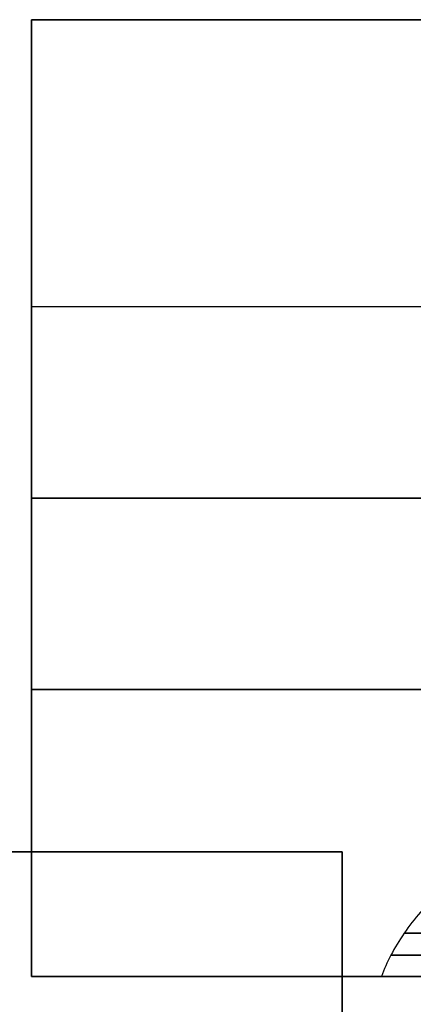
# Model space of a CAD drawing. Header units: millimetres. Extents: x -417 to 417, y -220 to 218.
# Tile 20 of 21: x 393.25 to 401.49, y 190.81 to 211.39. Entities that reach past the tile are written whole.
import ezdxf

# ---------------------------------------------------------------- set-up
doc = ezdxf.new("R2010")
doc.units = ezdxf.units.MM
doc.layers.add('Défaut', color=7, linetype='Continuous', true_color=0x000000)

msp = doc.modelspace()

# ---------------------------------------------------------------- linework, layer by layer
at = {"layer": 'Défaut'}
for p, q in [((393.5, 191.394, 576), (393.5, 211.394, 576)), ((393.5, 211.394, 576), (403.1, 211.394, 576)), ((417.5, 205.394, 480), (393.5, 205.394, 480)), ((417.5, 205.394, 416), (393.5, 205.394, 416)), ((417.5, 205.394, 352), (393.5, 205.394, 352)), ((417.5, 205.394, 288), (393.5, 205.394, 288)), ((417.5, 201.394, 1116), (393.5, 201.394, 1116)), ((417.5, 201.394, 1052), (393.5, 201.394, 1052)), ((417.5, 201.394, 988), (393.5, 201.394, 988)), ((417.5, 201.394, 924), (393.5, 201.394, 924)), ((417.5, 201.394, 860), (393.5, 201.394, 860)), ((417.5, 201.394, 796), (393.5, 201.394, 796)), ((417.5, 201.394, 732), (393.5, 201.394, 732)), ((417.5, 201.394, 668), (393.5, 201.394, 668)), ((417.5, 201.394, 604), (393.5, 201.394, 604)), ((417.5, 201.394, 540), (393.5, 201.394, 540)), ((417.5, 201.394, 220), (393.5, 201.394, 220)), ((417.5, 201.394, 156), (393.5, 201.394, 156)), ((417.5, 201.394, 92), (393.5, 201.394, 92)), ((417.5, 201.394, 28), (393.5, 201.394, 28)), ((393.5, 201.394, 2), (417.5, 201.394, 2)), ((393.5, 201.394, 1150), (417.5, 201.394, 1150)), ((393.5, 201.394, 1150), (393.5, 201.394, 1124)), ((393.5, 201.394, 1116), (393.5, 201.394, 1060)), ((393.5, 201.394, 1052), (393.5, 201.394, 996)), ((393.5, 201.394, 988), (393.5, 201.394, 932)), ((393.5, 201.394, 924), (393.5, 201.394, 868)), ((393.5, 201.394, 860), (393.5, 201.394, 804)), ((393.5, 201.394, 796), (393.5, 201.394, 740)), ((393.5, 201.394, 732), (393.5, 201.394, 676)), ((393.5, 201.394, 668), (393.5, 201.394, 612)), ((393.5, 201.394, 604), (393.5, 201.394, 548)), ((393.5, 201.394, 540), (393.5, 201.394, 484)), ((393.5, 201.394, 476), (393.5, 201.394, 420)), ((393.5, 201.394, 412), (393.5, 201.394, 356)), ((393.5, 201.394, 348), (393.5, 201.394, 292)), ((393.5, 201.394, 284), (393.5, 201.394, 228)), ((393.5, 201.394, 220), (393.5, 201.394, 164)), ((393.5, 201.394, 156), (393.5, 201.394, 100)), ((393.5, 201.394, 92), (393.5, 201.394, 36)), ((393.5, 201.394, 28), (393.5, 201.394, 2)), ((417.5, 201.394, 1124), (393.5, 201.394, 1124)), ((417.5, 201.394, 1060), (393.5, 201.394, 1060)), ((417.5, 201.394, 996), (393.5, 201.394, 996)), ((417.5, 201.394, 932), (393.5, 201.394, 932)), ((417.5, 201.394, 868), (393.5, 201.394, 868)), ((417.5, 201.394, 804), (393.5, 201.394, 804)), ((417.5, 201.394, 740), (393.5, 201.394, 740)), ((417.5, 201.394, 676), (393.5, 201.394, 676)), ((417.5, 201.394, 612), (393.5, 201.394, 612)), ((417.5, 201.394, 548), (393.5, 201.394, 548)), ((417.5, 201.394, 228), (393.5, 201.394, 228)), ((417.5, 201.394, 164), (393.5, 201.394, 164)), ((417.5, 201.394, 100), (393.5, 201.394, 100)), ((417.5, 201.394, 36), (393.5, 201.394, 36)), ((417.5, 197.394, 480), (393.5, 197.394, 480)), ((417.5, 197.394, 416), (393.5, 197.394, 416)), ((417.5, 197.394, 352), (393.5, 197.394, 352)), ((417.5, 197.394, 288), (393.5, 197.394, 288)), ((400, 194, 773), (392.05, 194, 773)), ((400, 194, 968), (392.05, 194, 968)), ((400, -6, 773), (400, 194, 773)), ((400, -6, 968), (400, 194, 968)), ((400.929, 191.394, 576), (393.5, 191.394, 576))]:
    msp.add_line(p, q, dxfattribs=at)
at = {"layer": 'Défaut', "extrusion": (0, 1, 0)}
for centre, radius in [((-405.485, 1080, 192.295), 4.19), ((-405.485, 575, 192.295), 4.19), ((-405.485, 72.25, 192.295), 4.19), ((-405.485, 1080, 191.838), 4.468), ((-405.485, 575, 191.838), 4.468), ((-405.485, 72.25, 191.838), 4.468)]:
    msp.add_circle(centre, radius, dxfattribs=at)
at = {"layer": 'Défaut', "extrusion": (0, -1, 0)}
for centre in [(405.485, 1080, -191.394), (405.485, 575, -191.394), (405.485, 72.25, -191.394)]:
    msp.add_circle(centre, 4.665, dxfattribs=at)
at = {"layer": 'Défaut'}
for points in [[(417.5, 211.394, 2), (405.5, 211.394, 2), (393.5, 211.394, 2)], [(393.5, 211.394, 2), (393.5, 201.394, 2), (393.5, 191.394, 2)], [(393.5, 191.394, 1150), (393.5, 201.394, 1150), (393.5, 211.394, 1150)], [(393.5, 211.394, 1150), (405.5, 211.394, 1150), (417.5, 211.394, 1150)], [(393.5, 211.394, 2), (393.5, 211.394, 576), (393.5, 211.394, 1150)], [(417.5, 205.394, 1120), (405.5, 205.394, 1120), (393.5, 205.394, 1120)], [(417.5, 205.394, 1056), (405.5, 205.394, 1056), (393.5, 205.394, 1056)], [(417.5, 205.394, 992), (405.5, 205.394, 992), (393.5, 205.394, 992)], [(417.5, 205.394, 928), (405.5, 205.394, 928), (393.5, 205.394, 928)], [(417.5, 205.394, 864), (405.5, 205.394, 864), (393.5, 205.394, 864)], [(417.5, 205.394, 800), (405.5, 205.394, 800), (393.5, 205.394, 800)], [(417.5, 205.394, 736), (405.5, 205.394, 736), (393.5, 205.394, 736)], [(417.5, 205.394, 672), (405.5, 205.394, 672), (393.5, 205.394, 672)], [(417.5, 205.394, 608), (405.5, 205.394, 608), (393.5, 205.394, 608)], [(417.5, 205.394, 544), (405.5, 205.394, 544), (393.5, 205.394, 544)], [(417.5, 205.394, 224), (405.5, 205.394, 224), (393.5, 205.394, 224)], [(417.5, 205.394, 160), (405.5, 205.394, 160), (393.5, 205.394, 160)], [(417.5, 205.394, 96), (405.5, 205.394, 96), (393.5, 205.394, 96)], [(417.5, 205.394, 32), (405.5, 205.394, 32), (393.5, 205.394, 32)], [(393.5, 201.394, 484), (405.5, 201.394, 484), (417.5, 201.394, 484)], [(417.5, 201.394, 476), (405.5, 201.394, 476), (393.5, 201.394, 476)], [(393.5, 201.394, 420), (405.5, 201.394, 420), (417.5, 201.394, 420)], [(417.5, 201.394, 412), (405.5, 201.394, 412), (393.5, 201.394, 412)], [(393.5, 201.394, 356), (405.5, 201.394, 356), (417.5, 201.394, 356)], [(417.5, 201.394, 348), (405.5, 201.394, 348), (393.5, 201.394, 348)], [(393.5, 201.394, 292), (405.5, 201.394, 292), (417.5, 201.394, 292)], [(417.5, 201.394, 284), (405.5, 201.394, 284), (393.5, 201.394, 284)], [(393.5, 197.394, 1120), (405.5, 197.394, 1120), (417.5, 197.394, 1120)], [(393.5, 197.394, 1056), (405.5, 197.394, 1056), (417.5, 197.394, 1056)], [(393.5, 197.394, 992), (405.5, 197.394, 992), (417.5, 197.394, 992)], [(393.5, 197.394, 928), (405.5, 197.394, 928), (417.5, 197.394, 928)], [(393.5, 197.394, 864), (405.5, 197.394, 864), (417.5, 197.394, 864)], [(393.5, 197.394, 800), (405.5, 197.394, 800), (417.5, 197.394, 800)], [(393.5, 197.394, 736), (405.5, 197.394, 736), (417.5, 197.394, 736)], [(393.5, 197.394, 672), (405.5, 197.394, 672), (417.5, 197.394, 672)], [(393.5, 197.394, 608), (405.5, 197.394, 608), (417.5, 197.394, 608)], [(393.5, 197.394, 544), (405.5, 197.394, 544), (417.5, 197.394, 544)], [(393.5, 197.394, 224), (405.5, 197.394, 224), (417.5, 197.394, 224)], [(393.5, 197.394, 160), (405.5, 197.394, 160), (417.5, 197.394, 160)], [(393.5, 197.394, 96), (405.5, 197.394, 96), (417.5, 197.394, 96)], [(393.5, 197.394, 32), (405.5, 197.394, 32), (417.5, 197.394, 32)], [(400, 194, 765), (0, 194, 765), (-400, 194, 765)], [(-400, 194, 781), (0, 194, 781), (400, 194, 781)], [(400, 194, 960), (0, 194, 960), (-400, 194, 960)], [(-400, 194, 976), (0, 194, 976), (400, 194, 976)], [(400, -6, 765), (400, 94, 765), (400, 194, 765)], [(400, 194, 765), (400, 194, 773), (400, 194, 781)], [(400, 194, 781), (400, 94, 781), (400, -6, 781)], [(400, -6, 960), (400, 94, 960), (400, 194, 960)], [(400, 194, 960), (400, 194, 968), (400, 194, 976)], [(400, 194, 976), (400, 94, 976), (400, -6, 976)], [(417.5, 191.394, 2), (405.5, 191.394, 2), (393.5, 191.394, 2)], [(393.5, 191.394, 2), (393.5, 191.394, 576), (393.5, 191.394, 1150)], [(393.5, 191.394, 1150), (405.5, 191.394, 1150), (417.5, 191.394, 1150)]]:
    msp.add_open_spline(points, degree=2, dxfattribs=at)
for points, weights in [([(393.5, 205.394, 1120), (393.5, 205.394, 1116), (393.5, 201.394, 1116), (393.5, 197.394, 1116), (393.5, 197.394, 1120)], [1, 0.707106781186, 1, 0.707106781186, 1]), ([(393.5, 205.394, 1056), (393.5, 205.394, 1052), (393.5, 201.394, 1052), (393.5, 197.394, 1052), (393.5, 197.394, 1056)], [1, 0.707106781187, 1, 0.707106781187, 1]), ([(393.5, 205.394, 992), (393.5, 205.394, 988), (393.5, 201.394, 988), (393.5, 197.394, 988), (393.5, 197.394, 992)], [1, 0.707106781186, 1, 0.707106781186, 1]), ([(393.5, 205.394, 928), (393.5, 205.394, 924), (393.5, 201.394, 924), (393.5, 197.394, 924), (393.5, 197.394, 928)], [1, 0.707106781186, 1, 0.707106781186, 1]), ([(393.5, 205.394, 864), (393.5, 205.394, 860), (393.5, 201.394, 860), (393.5, 197.394, 860), (393.5, 197.394, 864)], [1, 0.707106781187, 1, 0.707106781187, 1]), ([(393.5, 205.394, 800), (393.5, 205.394, 796), (393.5, 201.394, 796), (393.5, 197.394, 796), (393.5, 197.394, 800)], [1, 0.707106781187, 1, 0.707106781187, 1]), ([(393.5, 205.394, 736), (393.5, 205.394, 732), (393.5, 201.394, 732), (393.5, 197.394, 732), (393.5, 197.394, 736)], [1, 0.707106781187, 1, 0.707106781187, 1]), ([(393.5, 205.394, 672), (393.5, 205.394, 668), (393.5, 201.394, 668), (393.5, 197.394, 668), (393.5, 197.394, 672)], [1, 0.707106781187, 1, 0.707106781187, 1]), ([(393.5, 205.394, 608), (393.5, 205.394, 604), (393.5, 201.394, 604), (393.5, 197.394, 604), (393.5, 197.394, 608)], [1, 0.707106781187, 1, 0.707106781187, 1]), ([(393.5, 205.394, 544), (393.5, 205.394, 540), (393.5, 201.394, 540), (393.5, 197.394, 540), (393.5, 197.394, 544)], [1, 0.707106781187, 1, 0.707106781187, 1]), ([(393.5, 205.394, 224), (393.5, 205.394, 220), (393.5, 201.394, 220), (393.5, 197.394, 220), (393.5, 197.394, 224)], [1, 0.707106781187, 1, 0.707106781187, 1]), ([(393.5, 205.394, 160), (393.5, 205.394, 156), (393.5, 201.394, 156), (393.5, 197.394, 156), (393.5, 197.394, 160)], [1, 0.707106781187, 1, 0.707106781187, 1]), ([(393.5, 205.394, 96), (393.5, 205.394, 92), (393.5, 201.394, 92), (393.5, 197.394, 92), (393.5, 197.394, 96)], [1, 0.707106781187, 1, 0.707106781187, 1]), ([(393.5, 205.394, 32), (393.5, 205.394, 28), (393.5, 201.394, 28), (393.5, 197.394, 28), (393.5, 197.394, 32)], [1, 0.707106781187, 1, 0.707106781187, 1]), ([(393.5, 197.394, 1120), (393.5, 197.394, 1124), (393.5, 201.394, 1124), (393.5, 205.394, 1124), (393.5, 205.394, 1120)], [1, 0.707106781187, 1, 0.707106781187, 1]), ([(393.5, 197.394, 1056), (393.5, 197.394, 1060), (393.5, 201.394, 1060), (393.5, 205.394, 1060), (393.5, 205.394, 1056)], [1, 0.707106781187, 1, 0.707106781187, 1]), ([(393.5, 197.394, 992), (393.5, 197.394, 996), (393.5, 201.394, 996), (393.5, 205.394, 996), (393.5, 205.394, 992)], [1, 0.707106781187, 1, 0.707106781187, 1]), ([(393.5, 197.394, 928), (393.5, 197.394, 932), (393.5, 201.394, 932), (393.5, 205.394, 932), (393.5, 205.394, 928)], [1, 0.707106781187, 1, 0.707106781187, 1]), ([(393.5, 197.394, 864), (393.5, 197.394, 868), (393.5, 201.394, 868), (393.5, 205.394, 868), (393.5, 205.394, 864)], [1, 0.707106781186, 1, 0.707106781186, 1]), ([(393.5, 197.394, 800), (393.5, 197.394, 804), (393.5, 201.394, 804), (393.5, 205.394, 804), (393.5, 205.394, 800)], [1, 0.707106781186, 1, 0.707106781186, 1]), ([(393.5, 197.394, 736), (393.5, 197.394, 740), (393.5, 201.394, 740), (393.5, 205.394, 740), (393.5, 205.394, 736)], [1, 0.707106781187, 1, 0.707106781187, 1]), ([(393.5, 197.394, 672), (393.5, 197.394, 676), (393.5, 201.394, 676), (393.5, 205.394, 676), (393.5, 205.394, 672)], [1, 0.707106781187, 1, 0.707106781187, 1]), ([(393.5, 197.394, 608), (393.5, 197.394, 612), (393.5, 201.394, 612), (393.5, 205.394, 612), (393.5, 205.394, 608)], [1, 0.707106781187, 1, 0.707106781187, 1]), ([(393.5, 197.394, 544), (393.5, 197.394, 548), (393.5, 201.394, 548), (393.5, 205.394, 548), (393.5, 205.394, 544)], [1, 0.707106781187, 1, 0.707106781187, 1]), ([(393.5, 201.394, 484), (393.5, 205.394, 484), (393.5, 205.394, 480), (393.5, 205.394, 476), (393.5, 201.394, 476)], [1, 0.707106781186, 1, 0.707106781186, 1]), ([(393.5, 201.394, 420), (393.5, 205.394, 420), (393.5, 205.394, 416), (393.5, 205.394, 412), (393.5, 201.394, 412)], [1, 0.707106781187, 1, 0.707106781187, 1]), ([(393.5, 201.394, 356), (393.5, 205.394, 356), (393.5, 205.394, 352), (393.5, 205.394, 348), (393.5, 201.394, 348)], [1, 0.707106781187, 1, 0.707106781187, 1]), ([(393.5, 201.394, 292), (393.5, 205.394, 292), (393.5, 205.394, 288), (393.5, 205.394, 284), (393.5, 201.394, 284)], [1, 0.707106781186, 1, 0.707106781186, 1]), ([(393.5, 197.394, 224), (393.5, 197.394, 228), (393.5, 201.394, 228), (393.5, 205.394, 228), (393.5, 205.394, 224)], [1, 0.707106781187, 1, 0.707106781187, 1]), ([(393.5, 197.394, 160), (393.5, 197.394, 164), (393.5, 201.394, 164), (393.5, 205.394, 164), (393.5, 205.394, 160)], [1, 0.707106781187, 1, 0.707106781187, 1]), ([(393.5, 197.394, 96), (393.5, 197.394, 100), (393.5, 201.394, 100), (393.5, 205.394, 100), (393.5, 205.394, 96)], [1, 0.707106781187, 1, 0.707106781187, 1]), ([(393.5, 197.394, 32), (393.5, 197.394, 36), (393.5, 201.394, 36), (393.5, 205.394, 36), (393.5, 205.394, 32)], [1, 0.707106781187, 1, 0.707106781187, 1]), ([(393.5, 201.394, 476), (393.5, 197.394, 476), (393.5, 197.394, 480), (393.5, 197.394, 484), (393.5, 201.394, 484)], [1, 0.707106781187, 1, 0.707106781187, 1]), ([(393.5, 201.394, 412), (393.5, 197.394, 412), (393.5, 197.394, 416), (393.5, 197.394, 420), (393.5, 201.394, 420)], [1, 0.707106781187, 1, 0.707106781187, 1]), ([(393.5, 201.394, 348), (393.5, 197.394, 348), (393.5, 197.394, 352), (393.5, 197.394, 356), (393.5, 201.394, 356)], [1, 0.707106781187, 1, 0.707106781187, 1]), ([(393.5, 201.394, 284), (393.5, 197.394, 284), (393.5, 197.394, 288), (393.5, 197.394, 292), (393.5, 201.394, 292)], [1, 0.707106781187, 1, 0.707106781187, 1])]:
    msp.add_rational_spline(points, weights, degree=2, knots=[-16, -16, -16, -8, -8, 0, 0, 0], dxfattribs=at)
for points in [[(402.871, 193.829, 1080), (402.86, 193.825, 1080), (402.849, 193.821, 1080), (402.839, 193.816, 1080), (402.82, 193.809, 1080), (402.802, 193.8, 1080), (402.784, 193.791, 1080), (402.766, 193.782, 1080), (402.748, 193.773, 1080), (402.73, 193.763, 1080), (402.712, 193.753, 1080), (402.695, 193.742, 1080), (402.678, 193.731, 1080), (402.661, 193.72, 1080), (402.644, 193.709, 1080), (402.629, 193.697, 1080), (402.612, 193.685, 1080), (402.597, 193.673, 1080), (402.582, 193.66, 1080), (402.58, 193.658, 1080), (402.577, 193.656, 1080), (402.575, 193.654, 1080), (402.573, 193.652, 1080), (402.571, 193.651, 1080), (402.569, 193.649, 1080), (402.562, 193.643, 1080), (402.555, 193.637, 1080), (402.548, 193.632, 1080), (402.537, 193.622, 1080), (402.526, 193.612, 1080), (402.514, 193.603, 1080), (402.492, 193.584, 1080), (402.47, 193.565, 1080), (402.448, 193.546, 1080), (402.404, 193.507, 1080), (402.36, 193.469, 1080), (402.318, 193.431, 1080), (402.233, 193.354, 1080), (402.151, 193.277, 1080), (402.072, 193.201, 1080), (401.915, 193.047, 1080), (401.77, 192.893, 1080), (401.639, 192.739, 1080), (401.512, 192.591, 1080), (401.398, 192.444, 1080), (401.295, 192.295, 1080), (401.19, 192.143, 1080), (401.097, 191.99, 1080), (401.017, 191.838, 1080), (400.94, 191.69, 1080), (400.874, 191.542, 1080), (400.821, 191.394, 1080)], [(402.871, 193.829, 575), (402.86, 193.825, 575), (402.849, 193.821, 575), (402.839, 193.816, 575), (402.82, 193.809, 575), (402.802, 193.8, 575), (402.784, 193.791, 575), (402.766, 193.782, 575), (402.748, 193.773, 575), (402.73, 193.763, 575), (402.712, 193.753, 575), (402.695, 193.742, 575), (402.678, 193.731, 575), (402.661, 193.72, 575), (402.644, 193.709, 575), (402.629, 193.697, 575), (402.612, 193.685, 575), (402.597, 193.673, 575), (402.582, 193.66, 575), (402.58, 193.658, 575), (402.577, 193.656, 575), (402.575, 193.654, 575), (402.573, 193.652, 575), (402.571, 193.651, 575), (402.569, 193.649, 575), (402.562, 193.643, 575), (402.555, 193.637, 575), (402.548, 193.632, 575), (402.537, 193.622, 575), (402.526, 193.612, 575), (402.514, 193.603, 575), (402.492, 193.584, 575), (402.47, 193.565, 575), (402.448, 193.546, 575), (402.404, 193.507, 575), (402.36, 193.469, 575), (402.318, 193.431, 575), (402.233, 193.354, 575), (402.151, 193.277, 575), (402.072, 193.201, 575), (401.915, 193.047, 575), (401.77, 192.893, 575), (401.639, 192.739, 575), (401.512, 192.591, 575), (401.398, 192.444, 575), (401.295, 192.295, 575), (401.19, 192.143, 575), (401.097, 191.99, 575), (401.017, 191.838, 575), (400.94, 191.69, 575), (400.874, 191.542, 575), (400.821, 191.394, 575)], [(402.871, 193.829, 72.25), (402.86, 193.825, 72.25), (402.849, 193.821, 72.25), (402.839, 193.816, 72.25), (402.82, 193.809, 72.25), (402.802, 193.8, 72.25), (402.784, 193.791, 72.25), (402.766, 193.782, 72.25), (402.748, 193.773, 72.25), (402.73, 193.763, 72.25), (402.712, 193.753, 72.25), (402.695, 193.742, 72.25), (402.678, 193.731, 72.25), (402.661, 193.72, 72.25), (402.644, 193.709, 72.25), (402.629, 193.697, 72.25), (402.612, 193.685, 72.25), (402.597, 193.673, 72.25), (402.582, 193.66, 72.25), (402.58, 193.658, 72.25), (402.577, 193.656, 72.25), (402.575, 193.654, 72.25), (402.573, 193.652, 72.25), (402.571, 193.651, 72.25), (402.569, 193.649, 72.25), (402.562, 193.643, 72.25), (402.555, 193.637, 72.25), (402.548, 193.632, 72.25), (402.537, 193.622, 72.25), (402.526, 193.612, 72.25), (402.514, 193.603, 72.25), (402.492, 193.584, 72.25), (402.47, 193.565, 72.25), (402.448, 193.546, 72.25), (402.404, 193.507, 72.25), (402.36, 193.469, 72.25), (402.318, 193.431, 72.25), (402.233, 193.354, 72.25), (402.151, 193.277, 72.25), (402.072, 193.201, 72.25), (401.915, 193.047, 72.25), (401.77, 192.893, 72.25), (401.639, 192.739, 72.25), (401.512, 192.591, 72.25), (401.398, 192.444, 72.25), (401.295, 192.295, 72.25), (401.19, 192.143, 72.25), (401.097, 191.99, 72.25), (401.017, 191.838, 72.25), (400.94, 191.69, 72.25), (400.874, 191.542, 72.25), (400.821, 191.394, 72.25)]]:
    msp.add_open_spline(points, degree=3, knots=[0, 0, 0, 0, 0.036122, 0.036122, 0.036122, 0.099156, 0.099156, 0.099156, 0.162571, 0.162571, 0.162571, 0.226015, 0.226015, 0.226015, 0.288971, 0.288971, 0.288971, 0.350656, 0.350656, 0.350656, 0.360461, 0.360461, 0.360461, 0.369122, 0.369122, 0.369122, 0.397199, 0.397199, 0.397199, 0.443393, 0.443393, 0.443393, 0.535113, 0.535113, 0.535113, 0.715891, 0.715891, 0.715891, 1.066931, 1.066931, 1.066931, 1.728362, 1.728362, 1.728362, 2.314238, 2.314238, 2.314238, 2.873809, 2.873809, 2.873809, 3.381228, 3.381228, 3.381228, 3.381228], dxfattribs=at)

doc.saveas('drawing.dxf')
